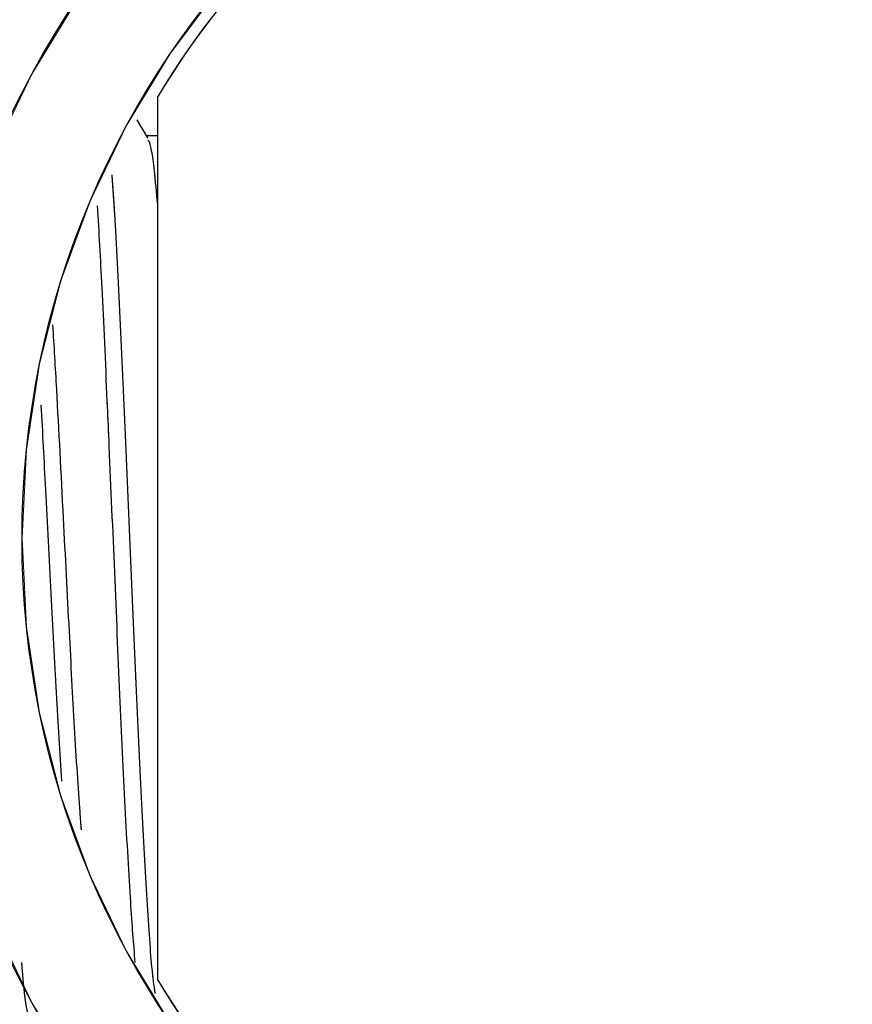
# Model space of a CAD drawing. Header units: inches. Extents: x 0.1 to 16.9, y 0.1 to 10.9.
# Tile 80 of 235: x 6.6496 to 6.6923, y 2.1644 to 2.215. Entities that reach past the tile are written whole.
import ezdxf

# ---------------------------------------------------------------- set-up
doc = ezdxf.new("R2010")
doc.units = ezdxf.units.IN
doc.header["$MEASUREMENT"] = 0
doc.linetypes.add('PHANTOM', pattern=[0.49999999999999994, 0.25, -0.05, 0.05, -0.05, 0.05, -0.05])

msp = doc.modelspace()

# ---------------------------------------------------------------- linework, layer by layer
at = {"color": 7, "linetype": 'Continuous', "lineweight": 25}
for p, q in [((6.656665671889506, 2.165677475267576), (6.656665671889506, 2.211069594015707)), ((6.656151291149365, 2.208943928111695), (6.655615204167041, 2.209869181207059))]:
    msp.add_line(p, q, dxfattribs=at)
at = {"color": 7, "linetype": 'PHANTOM', "lineweight": 18}
for p, q in [((6.656665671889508, 2.165677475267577), (6.656665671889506, 2.211069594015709)), ((6.656665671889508, 2.165677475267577), (6.656665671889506, 2.211069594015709)), ((6.656665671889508, 2.165677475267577), (6.656665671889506, 2.211069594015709)), ((6.656151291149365, 2.208943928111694), (6.655615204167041, 2.209869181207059)), ((6.656151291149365, 2.208943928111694), (6.655615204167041, 2.209869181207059)), ((6.656151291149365, 2.208943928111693), (6.655615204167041, 2.209869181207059))]:
    msp.add_line(p, q, dxfattribs=at)
at = {"color": 7, "linetype": 'Continuous', "lineweight": 25}
for radius in [0.04999999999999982, 0.04446666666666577]:
    msp.add_circle((6.694165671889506, 2.188373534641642), radius, dxfattribs=at)
at = {"color": 7, "linetype": 'PHANTOM', "lineweight": 18}
for radius in [0.04999999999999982, 0.04999999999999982, 0.04999999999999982, 0.04446666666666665, 0.04446666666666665, 0.04446666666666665]:
    msp.add_circle((6.694165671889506, 2.188373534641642), radius, dxfattribs=at)
at = {"color": 7, "linetype": 'Continuous', "lineweight": 25}
for radius, start, end in [(0.0438333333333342, 31.18351081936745, 148.816489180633), (0.0438333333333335, 211.1835108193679, 328.8164891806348)]:
    msp.add_arc((6.694165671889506, 2.188373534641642), radius, start, end, dxfattribs=at)
at = {"color": 7, "linetype": 'PHANTOM', "lineweight": 18}
for radius, start, end in [(0.0438333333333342, 31.18351081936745, 148.816489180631), (0.0438333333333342, 31.18351081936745, 148.816489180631), (0.0438333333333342, 31.18351081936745, 148.8164891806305), (0.04383333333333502, 211.1835108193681, 328.8164891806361), (0.04383333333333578, 211.1835108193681, 328.8164891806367), (0.04383333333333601, 211.1835108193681, 328.8164891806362)]:
    msp.add_arc((6.694165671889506, 2.188373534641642), radius, start, end, dxfattribs=at)
at = {"color": 7, "linetype": 'Continuous', "lineweight": 25}
for points, knots in [([(6.656665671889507, 2.209043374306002), (6.656597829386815, 2.209043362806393), (6.656407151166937, 2.209043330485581), (6.656216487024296, 2.209043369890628), (6.656093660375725, 2.209043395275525)], [0, 0, 0, 0, 0.3557957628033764, 0.9999999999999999, 0.9999999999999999, 0.9999999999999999, 0.9999999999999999]), ([(6.656665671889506, 2.205513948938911), (6.656609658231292, 2.206126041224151), (6.656463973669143, 2.207718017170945), (6.656285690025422, 2.208790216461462), (6.656173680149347, 2.208815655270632), (6.656152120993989, 2.208820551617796)], [0, 0, 0, 0, 0.3352949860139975, 0.8720605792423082, 0.9999999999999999, 0.9999999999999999, 0.9999999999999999, 0.9999999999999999]), ([(6.654311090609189, 2.207037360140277), (6.654354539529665, 2.206390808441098), (6.65448903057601, 2.204389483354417), (6.654722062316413, 2.199789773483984), (6.654985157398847, 2.19371099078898), (6.655268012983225, 2.187230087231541), (6.65553522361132, 2.18083062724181), (6.655810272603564, 2.174910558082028), (6.656088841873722, 2.16995627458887), (6.656317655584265, 2.166497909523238), (6.656465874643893, 2.165408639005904), (6.656521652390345, 2.164998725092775)], [0, 0, 0, 0, 0.05940306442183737, 0.1838752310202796, 0.306740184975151, 0.4313544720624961, 0.5545834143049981, 0.6785468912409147, 0.8028304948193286, 0.9258012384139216, 1, 1, 1, 1]), ([(6.65551112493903, 2.166587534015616), (6.655433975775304, 2.167552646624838), (6.655266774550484, 2.169644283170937), (6.655003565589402, 2.174439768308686), (6.654726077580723, 2.180246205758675), (6.654460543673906, 2.186630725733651), (6.654266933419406, 2.191073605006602), (6.654141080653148, 2.193966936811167), (6.654017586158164, 2.196797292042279), (6.653827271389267, 2.201141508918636), (6.653656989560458, 2.204097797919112), (6.653579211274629, 2.205448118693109)], [0, 0, 0, 0, 0.1215888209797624, 0.2635128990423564, 0.4055095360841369, 0.5462371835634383, 0.68878698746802, 0.6959274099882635, 0.741143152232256, 0.8817640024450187, 1, 1, 1, 1]), ([(6.652750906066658, 2.173397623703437), (6.652727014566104, 2.17369244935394), (6.652613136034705, 2.175097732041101), (6.652397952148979, 2.178586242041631), (6.652123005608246, 2.183719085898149), (6.651812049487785, 2.189725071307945), (6.651532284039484, 2.195241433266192), (6.651351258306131, 2.198249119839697), (6.65128617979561, 2.19933037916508)], [0, 0, 0, 0, 0.04994920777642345, 0.2380822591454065, 0.4241438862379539, 0.6289682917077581, 0.8666145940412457, 1, 1, 1, 1]), ([(6.651738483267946, 2.175895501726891), (6.651646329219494, 2.177372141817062), (6.65146171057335, 2.180330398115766), (6.651199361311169, 2.185532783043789), (6.650932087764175, 2.190640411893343), (6.650765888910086, 2.193784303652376), (6.650690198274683, 2.195216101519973)], [0, 0, 0, 0, 0.2582924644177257, 0.5174553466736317, 0.7802384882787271, 0.9999999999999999, 0.9999999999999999, 0.9999999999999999, 0.9999999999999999]), ([(6.64967375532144, 2.166583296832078), (6.64967875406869, 2.166513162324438), (6.649774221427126, 2.165173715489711), (6.649962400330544, 2.163849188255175), (6.650133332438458, 2.163567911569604), (6.65021463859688, 2.16343411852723)], [0, 0, 0, 0, 0.0281559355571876, 0.5377292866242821, 1, 1, 1, 1])]:
    msp.add_open_spline(points, degree=3, knots=knots, dxfattribs=at)
at = {"color": 7, "linetype": 'PHANTOM', "lineweight": 18}
for points, knots in [([(6.656665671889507, 2.209043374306), (6.656597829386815, 2.209043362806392), (6.656407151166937, 2.209043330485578), (6.656216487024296, 2.209043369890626), (6.656093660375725, 2.209043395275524)], [0, 0, 0, 0, 0.3557957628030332, 1, 1, 1, 1]), ([(6.656665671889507, 2.209043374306), (6.656597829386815, 2.209043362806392), (6.656407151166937, 2.209043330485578), (6.656216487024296, 2.209043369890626), (6.656093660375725, 2.209043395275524)], [0, 0, 0, 0, 0.3557957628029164, 1, 1, 1, 1]), ([(6.656665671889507, 2.209043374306), (6.656597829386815, 2.209043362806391), (6.656407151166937, 2.209043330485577), (6.656216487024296, 2.209043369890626), (6.656093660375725, 2.209043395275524)], [0, 0, 0, 0, 0.3557957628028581, 1, 1, 1, 1]), ([(6.656665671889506, 2.205513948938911), (6.656609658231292, 2.206126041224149), (6.656463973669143, 2.207718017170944), (6.656285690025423, 2.208790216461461), (6.656173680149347, 2.208815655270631), (6.656152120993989, 2.208820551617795)], [0, 0, 0, 0, 0.3352949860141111, 0.8720605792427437, 1, 1, 1, 1]), ([(6.656665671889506, 2.205513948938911), (6.656609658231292, 2.206126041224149), (6.656463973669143, 2.207718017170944), (6.656285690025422, 2.208790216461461), (6.656173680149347, 2.208815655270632), (6.656152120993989, 2.208820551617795)], [0, 0, 0, 0, 0.3352949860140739, 0.872060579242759, 1, 1, 1, 1]), ([(6.656665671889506, 2.205513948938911), (6.656609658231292, 2.206126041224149), (6.656463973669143, 2.207718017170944), (6.656285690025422, 2.20879021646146), (6.656173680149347, 2.208815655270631), (6.656152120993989, 2.208820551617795)], [0, 0, 0, 0, 0.3352949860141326, 0.8720605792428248, 1, 1, 1, 1]), ([(6.654311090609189, 2.207037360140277), (6.654354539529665, 2.206390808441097), (6.65448903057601, 2.204389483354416), (6.654722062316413, 2.199789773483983), (6.654985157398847, 2.193710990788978), (6.655268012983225, 2.187230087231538), (6.65553522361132, 2.180830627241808), (6.655810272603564, 2.174910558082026), (6.656088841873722, 2.169956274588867), (6.656317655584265, 2.166497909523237), (6.656465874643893, 2.165408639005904), (6.656521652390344, 2.164998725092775)], [0, 0, 0, 0, 0.0594030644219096, 0.1838752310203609, 0.3067401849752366, 0.4313544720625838, 0.5545834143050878, 0.6785468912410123, 0.8028304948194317, 0.9258012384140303, 1, 1, 1, 1]), ([(6.654311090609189, 2.207037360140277), (6.654354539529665, 2.206390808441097), (6.65448903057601, 2.204389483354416), (6.654722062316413, 2.199789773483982), (6.654985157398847, 2.193710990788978), (6.655268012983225, 2.187230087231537), (6.65553522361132, 2.180830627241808), (6.655810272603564, 2.174910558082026), (6.656088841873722, 2.169956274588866), (6.656317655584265, 2.166497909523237), (6.656465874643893, 2.165408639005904), (6.656521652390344, 2.164998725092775)], [0, 0, 0, 0, 0.05940306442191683, 0.1838752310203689, 0.306740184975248, 0.4313544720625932, 0.554583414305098, 0.6785468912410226, 0.8028304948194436, 0.9258012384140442, 1, 1, 1, 1]), ([(6.654311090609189, 2.207037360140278), (6.654354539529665, 2.206390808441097), (6.65448903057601, 2.204389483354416), (6.654722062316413, 2.199789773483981), (6.654985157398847, 2.193710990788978), (6.655268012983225, 2.187230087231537), (6.65553522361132, 2.180830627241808), (6.655810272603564, 2.174910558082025), (6.656088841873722, 2.169956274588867), (6.656317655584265, 2.166497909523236), (6.656465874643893, 2.165408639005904), (6.656521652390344, 2.164998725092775)], [0, 0, 0, 0, 0.05940306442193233, 0.1838752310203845, 0.3067401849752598, 0.4313544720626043, 0.554583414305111, 0.6785468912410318, 0.8028304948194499, 0.925801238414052, 1, 1, 1, 1]), ([(6.65551112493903, 2.166587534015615), (6.655433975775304, 2.167552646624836), (6.655266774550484, 2.169644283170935), (6.655003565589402, 2.174439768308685), (6.654726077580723, 2.180246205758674), (6.654460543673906, 2.186630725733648), (6.654266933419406, 2.191073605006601), (6.654141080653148, 2.193966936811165), (6.654017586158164, 2.196797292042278), (6.653827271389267, 2.201141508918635), (6.653656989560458, 2.204097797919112), (6.653579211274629, 2.205448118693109)], [0, 0, 0, 0, 0.1215888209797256, 0.2635128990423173, 0.4055095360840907, 0.5462371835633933, 0.6887869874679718, 0.6959274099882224, 0.7411431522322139, 0.8817640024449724, 1, 1, 1, 1]), ([(6.65551112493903, 2.166587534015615), (6.655433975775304, 2.167552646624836), (6.655266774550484, 2.169644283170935), (6.655003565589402, 2.174439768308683), (6.654726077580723, 2.180246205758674), (6.654460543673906, 2.186630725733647), (6.654266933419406, 2.191073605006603), (6.654141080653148, 2.193966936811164), (6.654017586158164, 2.196797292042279), (6.653827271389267, 2.201141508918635), (6.653656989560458, 2.204097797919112), (6.653579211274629, 2.205448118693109)], [0, 0, 0, 0, 0.1215888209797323, 0.2635128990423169, 0.4055095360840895, 0.5462371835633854, 0.6887869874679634, 0.6959274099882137, 0.7411431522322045, 0.8817640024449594, 1, 1, 1, 1]), ([(6.65551112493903, 2.166587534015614), (6.655433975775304, 2.167552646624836), (6.655266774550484, 2.169644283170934), (6.655003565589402, 2.174439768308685), (6.654726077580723, 2.180246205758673), (6.654460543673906, 2.186630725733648), (6.654266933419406, 2.191073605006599), (6.654141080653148, 2.193966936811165), (6.654017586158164, 2.196797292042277), (6.653827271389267, 2.201141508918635), (6.653656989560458, 2.204097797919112), (6.653579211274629, 2.20544811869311)], [0, 0, 0, 0, 0.1215888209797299, 0.2635128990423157, 0.4055095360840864, 0.5462371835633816, 0.6887869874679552, 0.6959274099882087, 0.7411431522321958, 0.8817640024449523, 1, 1, 1, 1]), ([(6.652750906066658, 2.173397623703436), (6.652727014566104, 2.173692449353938), (6.652613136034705, 2.1750977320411), (6.652397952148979, 2.17858624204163), (6.652123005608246, 2.183719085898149), (6.651812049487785, 2.189725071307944), (6.651532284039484, 2.195241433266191), (6.651351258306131, 2.198249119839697), (6.651286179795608, 2.19933037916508)], [0, 0, 0, 0, 0.04994920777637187, 0.2380822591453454, 0.4241438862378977, 0.6289682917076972, 0.8666145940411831, 1, 1, 1, 1]), ([(6.652750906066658, 2.173397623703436), (6.652727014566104, 2.173692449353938), (6.652613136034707, 2.175097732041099), (6.652397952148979, 2.17858624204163), (6.652123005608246, 2.183719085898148), (6.651812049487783, 2.189725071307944), (6.651532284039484, 2.195241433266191), (6.651351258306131, 2.198249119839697), (6.651286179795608, 2.199330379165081)], [0, 0, 0, 0, 0.04994920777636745, 0.2380822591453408, 0.4241438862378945, 0.6289682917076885, 0.8666145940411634, 1, 1, 1, 1]), ([(6.652750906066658, 2.173397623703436), (6.652727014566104, 2.173692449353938), (6.652613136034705, 2.175097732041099), (6.652397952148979, 2.178586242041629), (6.652123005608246, 2.183719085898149), (6.651812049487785, 2.189725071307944), (6.651532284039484, 2.195241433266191), (6.651351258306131, 2.198249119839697), (6.651286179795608, 2.199330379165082)], [0, 0, 0, 0, 0.04994920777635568, 0.2380822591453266, 0.4241438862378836, 0.6289682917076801, 0.8666145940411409, 1, 1, 1, 1]), ([(6.651738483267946, 2.17589550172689), (6.651646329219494, 2.177372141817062), (6.65146171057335, 2.180330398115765), (6.651199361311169, 2.185532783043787), (6.650932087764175, 2.190640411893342), (6.650765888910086, 2.193784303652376), (6.650690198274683, 2.195216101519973)], [0, 0, 0, 0, 0.2582924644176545, 0.5174553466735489, 0.7802384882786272, 1, 1, 1, 1]), ([(6.651738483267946, 2.17589550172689), (6.651646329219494, 2.177372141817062), (6.65146171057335, 2.180330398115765), (6.651199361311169, 2.185532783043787), (6.650932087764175, 2.190640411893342), (6.650765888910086, 2.193784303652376), (6.650690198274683, 2.195216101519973)], [0, 0, 0, 0, 0.2582924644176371, 0.5174553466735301, 0.7802384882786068, 1, 1, 1, 1]), ([(6.651738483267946, 2.17589550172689), (6.651646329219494, 2.177372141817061), (6.65146171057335, 2.180330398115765), (6.651199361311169, 2.185532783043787), (6.650932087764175, 2.190640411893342), (6.650765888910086, 2.193784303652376), (6.650690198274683, 2.195216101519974)], [0, 0, 0, 0, 0.2582924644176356, 0.5174553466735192, 0.7802384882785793, 1, 1, 1, 1]), ([(6.64967375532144, 2.166583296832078), (6.649678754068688, 2.166513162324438), (6.649774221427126, 2.165173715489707), (6.649962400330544, 2.163849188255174), (6.650133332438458, 2.163567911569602), (6.65021463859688, 2.163434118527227)], [0, 0, 0, 0, 0.02815593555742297, 0.537729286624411, 1, 1, 1, 1]), ([(6.64967375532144, 2.166583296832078), (6.649678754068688, 2.166513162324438), (6.649774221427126, 2.165173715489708), (6.649962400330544, 2.163849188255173), (6.650133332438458, 2.163567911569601), (6.65021463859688, 2.163434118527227)], [0, 0, 0, 0, 0.02815593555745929, 0.5377292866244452, 1, 1, 1, 1]), ([(6.64967375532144, 2.166583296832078), (6.649678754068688, 2.166513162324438), (6.649774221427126, 2.16517371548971), (6.649962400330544, 2.163849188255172), (6.650133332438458, 2.163567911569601), (6.65021463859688, 2.163434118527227)], [0, 0, 0, 0, 0.02815593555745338, 0.5377292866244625, 1, 1, 1, 1])]:
    msp.add_open_spline(points, degree=3, knots=knots, dxfattribs=at)

doc.saveas('drawing.dxf')
